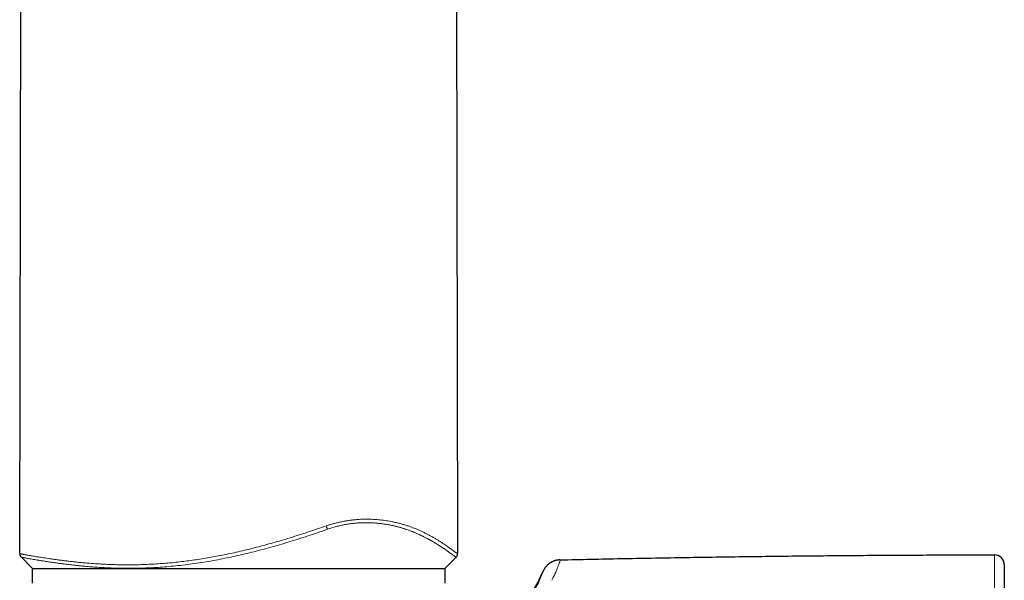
# Model space of a CAD drawing. Header units: millimetres. Extents: x 8 to 727, y 12 to 719.
# Tile 7 of 73: x 181 to 231, y 546 to 575. Entities that reach past the tile are written whole.
import ezdxf

# ---------------------------------------------------------------- set-up
doc = ezdxf.new("R2010")
doc.units = ezdxf.units.MM

msp = doc.modelspace()

# ---------------------------------------------------------------- linework, layer by layer
at = {"color": 7, "linetype": 'Continuous', "lineweight": 30}
for p, q in [((203.516, 547.787), (203.281, 682.33)), ((181.204, 547.795), (181.276, 589.098)), ((181.279, 547.615), (181.864, 547.03)), ((202.864, 547.03), (203.442, 547.608)), ((181.864, 547.03), (202.864, 547.03)), ((181.864, 546.282), (181.864, 547.03)), ((202.864, 547.03), (202.864, 546.282)), ((207.852, 546.86), (207.848, 546.847))]:
    msp.add_line(p, q, dxfattribs=at)
at = {"color": 252, "linetype": 'Continuous', "lineweight": 0}
msp.add_line((208.309, 546.426), (208.362, 546.531), dxfattribs=at)
at = {"color": 7, "linetype": 'Continuous', "lineweight": 30}
msp.add_arc((230.864, 547.223), 0.5, 0, 90.0287, dxfattribs=at)
at = {"color": 252, "linetype": 'Continuous', "lineweight": 0}
for points, knots in [([(196.82, 549.202), (196.882, 549.222), (197.007, 549.262), (197.196, 549.315), (197.384, 549.363), (197.573, 549.405), (197.761, 549.441), (197.948, 549.471), (198.133, 549.496), (198.314, 549.515), (198.493, 549.529), (198.675, 549.538), (198.859, 549.541), (199.046, 549.539), (199.227, 549.532), (199.402, 549.52), (199.57, 549.505), (199.731, 549.485), (199.887, 549.463), (200.038, 549.438), (200.207, 549.406), (200.392, 549.367), (200.588, 549.318), (200.774, 549.265), (200.952, 549.21), (201.12, 549.152), (201.28, 549.091), (201.438, 549.027), (201.592, 548.96), (201.743, 548.889), (201.887, 548.818), (202.024, 548.747), (202.165, 548.671), (202.31, 548.59), (202.454, 548.505), (202.588, 548.423), (202.712, 548.345), (202.825, 548.27), (202.929, 548.199), (203.023, 548.133), (203.108, 548.071), (203.185, 548.014), (203.255, 547.962), (203.317, 547.916), (203.37, 547.877), (203.416, 547.844), (203.452, 547.818), (203.481, 547.799), (203.501, 547.788), (203.513, 547.783), (203.515, 547.786), (203.516, 547.787)], [0, 0, 0, 0, 0.013098, 0.026135, 0.03914, 0.052142, 0.065169, 0.078251, 0.091335, 0.104339, 0.117289, 0.130219, 0.144714, 0.159218, 0.173662, 0.187991, 0.202237, 0.216175, 0.230082, 0.24398, 0.257888, 0.27817, 0.298414, 0.318531, 0.33855, 0.358498, 0.378401, 0.398276, 0.420128, 0.441985, 0.463869, 0.485767, 0.507623, 0.535332, 0.562943, 0.590479, 0.617958, 0.645401, 0.672335, 0.699267, 0.726215, 0.753195, 0.780719, 0.808318, 0.835999, 0.863697, 0.891353, 0.918493, 0.945634, 0.972796, 1, 1, 1, 1]), ([(203.441, 547.609), (203.44, 547.608), (203.439, 547.606), (203.427, 547.611), (203.406, 547.623), (203.376, 547.642), (203.338, 547.669), (203.288, 547.705), (203.242, 547.738), (203.207, 547.764), (203.189, 547.777), (203.169, 547.792), (203.149, 547.807), (203.128, 547.822), (203.091, 547.849), (203.036, 547.889), (202.957, 547.945), (202.885, 547.996), (202.822, 548.039), (202.774, 548.071), (202.724, 548.105), (202.674, 548.138), (202.612, 548.178), (202.537, 548.225), (202.444, 548.283), (202.331, 548.351), (202.24, 548.404), (202.177, 548.439), (202.159, 548.449), (202.141, 548.459), (202.122, 548.469), (202.104, 548.48), (202.085, 548.49), (202.056, 548.506), (202.014, 548.529), (201.956, 548.56), (201.891, 548.594), (201.831, 548.625), (201.779, 548.651), (201.735, 548.673), (201.688, 548.696), (201.638, 548.72), (201.586, 548.745), (201.529, 548.771), (201.466, 548.799), (201.401, 548.828), (201.342, 548.853), (201.291, 548.875), (201.237, 548.897), (201.176, 548.921), (201.087, 548.955), (200.977, 548.995), (200.851, 549.038), (200.72, 549.08), (200.607, 549.113), (200.513, 549.139), (200.446, 549.156), (200.379, 549.173), (200.312, 549.189), (200.246, 549.205), (200.179, 549.219), (200.098, 549.236), (200.002, 549.255), (199.891, 549.274), (199.78, 549.292), (199.67, 549.308), (199.561, 549.321), (199.448, 549.334), (199.332, 549.344), (199.214, 549.352), (199.098, 549.358), (198.982, 549.362), (198.867, 549.363), (198.753, 549.363), (198.606, 549.359), (198.426, 549.349), (198.209, 549.329), (197.991, 549.3), (197.772, 549.264), (197.551, 549.218), (197.328, 549.163), (197.104, 549.099), (196.956, 549.049), (196.882, 549.024)], [0, 0, 0, 0, 0.017182, 0.045544, 0.073932, 0.102381, 0.130499, 0.161291, 0.192441, 0.200664, 0.208916, 0.217196, 0.225507, 0.233847, 0.24222, 0.267086, 0.292648, 0.31893, 0.331577, 0.344391, 0.357375, 0.370113, 0.381542, 0.401067, 0.421197, 0.441942, 0.470286, 0.473537, 0.476802, 0.480081, 0.483374, 0.486682, 0.490003, 0.493339, 0.502182, 0.511986, 0.522757, 0.534502, 0.541047, 0.547862, 0.55495, 0.562858, 0.570568, 0.577825, 0.588048, 0.597196, 0.60526, 0.612236, 0.618117, 0.626599, 0.636206, 0.652262, 0.667348, 0.681453, 0.697727, 0.704975, 0.712111, 0.719133, 0.726041, 0.732835, 0.739515, 0.746081, 0.756912, 0.767472, 0.77776, 0.787775, 0.797518, 0.806989, 0.817468, 0.827239, 0.836799, 0.84615, 0.855294, 0.864236, 0.872978, 0.889208, 0.905205, 0.921002, 0.936632, 0.952368, 0.968144, 0.984007, 1, 1, 1, 1]), ([(181.204, 547.795), (181.205, 547.794), (181.206, 547.791), (181.221, 547.785), (181.245, 547.778), (181.279, 547.77), (181.322, 547.761), (181.374, 547.75), (181.436, 547.739), (181.507, 547.726), (181.588, 547.712), (181.68, 547.696), (181.782, 547.678), (181.893, 547.66), (182.013, 547.64), (182.142, 547.619), (182.277, 547.597), (182.42, 547.575), (182.571, 547.552), (182.737, 547.527), (182.919, 547.501), (183.118, 547.473), (183.326, 547.445), (183.543, 547.418), (183.767, 547.391), (183.998, 547.366), (184.235, 547.341), (184.49, 547.317), (184.764, 547.293), (185.058, 547.272), (185.36, 547.253), (185.669, 547.238), (185.985, 547.226), (186.309, 547.218), (186.651, 547.215), (187.012, 547.216), (187.392, 547.224), (187.776, 547.239), (188.164, 547.26), (188.558, 547.288), (188.955, 547.323), (189.346, 547.363), (189.729, 547.41), (190.103, 547.461), (190.48, 547.518), (190.858, 547.581), (191.237, 547.649), (191.627, 547.726), (192.03, 547.81), (192.444, 547.904), (192.859, 548.003), (193.275, 548.108), (193.691, 548.219), (194.108, 548.335), (194.54, 548.461), (194.986, 548.596), (195.446, 548.74), (195.905, 548.89), (196.363, 549.043), (196.667, 549.149), (196.82, 549.202)], [0, 0, 0, 0, 0.0142003, 0.0283446, 0.0424454, 0.0565157, 0.0705688, 0.0843675, 0.0981759, 0.1120075, 0.1258761, 0.1400596, 0.1542899, 0.1685064, 0.1826636, 0.1967748, 0.2106033, 0.224414, 0.238219, 0.2520296, 0.2677445, 0.2834974, 0.2993042, 0.3151013, 0.3308234, 0.3464853, 0.3621015, 0.3776855, 0.3954723, 0.4132509, 0.4310378, 0.4488485, 0.4666984, 0.4846075, 0.5025389, 0.5225522, 0.5424965, 0.5623919, 0.582258, 0.6021135, 0.6219764, 0.6418701, 0.6601481, 0.6784577, 0.6967822, 0.7150582, 0.7332831, 0.7514696, 0.7712798, 0.791073, 0.8108629, 0.8306623, 0.8504837, 0.8703387, 0.8902416, 0.9121855, 0.9341429, 0.9560868, 0.9780344, 1, 1, 1, 1]), ([(196.882, 549.024), (196.713, 548.966), (196.38, 548.85), (195.885, 548.685), (195.4, 548.528), (194.921, 548.379), (194.437, 548.235), (193.958, 548.098), (193.486, 547.971), (193.03, 547.854), (192.576, 547.744), (192.121, 547.641), (191.653, 547.543), (191.178, 547.451), (190.698, 547.367), (190.22, 547.293), (189.745, 547.228), (189.273, 547.173), (188.812, 547.128), (188.368, 547.093), (187.94, 547.067), (187.519, 547.05), (187.099, 547.04), (186.747, 547.037), (186.47, 547.039), (186.266, 547.043), (186.067, 547.048), (185.866, 547.054), (185.664, 547.063), (185.483, 547.072), (185.324, 547.081), (185.186, 547.089), (185.047, 547.099), (184.91, 547.109), (184.779, 547.119), (184.655, 547.129), (184.543, 547.139), (184.436, 547.149), (184.334, 547.159), (184.231, 547.169), (184.127, 547.18), (184.031, 547.19), (183.923, 547.202), (183.802, 547.216), (183.657, 547.233), (183.488, 547.254), (183.308, 547.277), (183.122, 547.302), (182.95, 547.327), (182.77, 547.353), (182.583, 547.382), (182.394, 547.411), (182.214, 547.44), (182.048, 547.467), (181.897, 547.493), (181.764, 547.515), (181.654, 547.535), (181.564, 547.551), (181.49, 547.565), (181.428, 547.577), (181.375, 547.587), (181.332, 547.597), (181.301, 547.605), (181.283, 547.611), (181.281, 547.614), (181.28, 547.615)], [0, 0, 0, 0, 0.024548, 0.048509, 0.071905, 0.094756, 0.11779, 0.14167, 0.163871, 0.185788, 0.207441, 0.229387, 0.251656, 0.275129, 0.298485, 0.32179, 0.345201, 0.368674, 0.392246, 0.414591, 0.43624, 0.458167, 0.480416, 0.503013, 0.51499, 0.525892, 0.537026, 0.548395, 0.560003, 0.571851, 0.579969, 0.588198, 0.59654, 0.604995, 0.613387, 0.620719, 0.628273, 0.634725, 0.641332, 0.648096, 0.655016, 0.661984, 0.66756, 0.676975, 0.687192, 0.698212, 0.71373, 0.727593, 0.741488, 0.755414, 0.773175, 0.791081, 0.809326, 0.828202, 0.846735, 0.864898, 0.882687, 0.897941, 0.912769, 0.927417, 0.942525, 0.958093, 0.974123, 0.990612, 1, 1, 1, 1]), ([(196.82, 549.202), (196.826, 549.184), (196.837, 549.151), (196.854, 549.103), (196.869, 549.06), (196.877, 549.036), (196.882, 549.024)], [0, 0, 0, 0, 0.256021, 0.5, 0.743979, 1, 1, 1, 1]), ([(208.362, 546.531), (208.398, 546.604), (208.469, 546.75), (208.55, 546.935), (208.616, 547.096), (208.674, 547.245), (208.718, 547.365), (208.741, 547.451), (208.747, 547.462), (208.749, 547.467)], [0, 0, 0, 0, 0.1249836, 0.2499703, 0.3748648, 0.4999931, 0.6668091, 0.8271073, 1, 1, 1, 1]), ([(230.864, 547.723), (230.864, 547.722), (230.864, 547.719), (230.864, 547.698), (230.864, 547.663), (230.864, 547.616), (230.864, 547.556), (230.864, 547.483), (230.864, 547.399), (230.864, 547.303), (230.864, 547.194), (230.864, 547.073), (230.864, 546.94), (230.864, 546.795), (230.864, 546.638), (230.864, 546.472), (230.864, 546.296), (230.864, 546.11), (230.864, 545.915), (230.864, 545.777), (230.864, 545.707)], [0, 0, 0, 0, 0.056197, 0.112327, 0.168402, 0.224435, 0.280437, 0.335417, 0.390383, 0.44534, 0.500294, 0.556247, 0.612204, 0.668165, 0.724132, 0.780103, 0.835079, 0.890056, 0.945031, 1, 1, 1, 1]), ([(207.852, 546.86), (207.849, 546.849), (207.841, 546.826), (207.774, 546.645), (207.666, 546.371), (207.535, 546.108), (207.471, 545.979)], [0, 0, 0, 0, 0.249439, 0.499339, 0.753996, 1, 1, 1, 1])]:
    msp.add_open_spline(points, degree=3, knots=knots, dxfattribs=at)
at = {"color": 7, "linetype": 'Continuous', "lineweight": 30}
for points, knots in [([(181.204, 547.795), (181.204, 547.784), (181.205, 547.761), (181.211, 547.728), (181.222, 547.697), (181.237, 547.668), (181.255, 547.641), (181.27, 547.624), (181.278, 547.616)], [0, 0, 0, 0, 0.149204, 0.298673, 0.456351, 0.627355, 0.809728, 1, 1, 1, 1]), ([(203.442, 547.608), (203.453, 547.621), (203.476, 547.646), (203.499, 547.691), (203.513, 547.738), (203.515, 547.77), (203.516, 547.787)], [0, 0, 0, 0, 0.234732, 0.471018, 0.724035, 1, 1, 1, 1]), ([(208.719, 547.466), (208.714, 547.466), (208.695, 547.465), (208.661, 547.462), (208.619, 547.456), (208.582, 547.45), (208.552, 547.444), (208.529, 547.439), (208.509, 547.434), (208.492, 547.429), (208.479, 547.425), (208.466, 547.421), (208.453, 547.417), (208.436, 547.411), (208.414, 547.404), (208.387, 547.394), (208.356, 547.381), (208.319, 547.364), (208.276, 547.342), (208.233, 547.317), (208.197, 547.293), (208.171, 547.275), (208.15, 547.259), (208.132, 547.244), (208.114, 547.229), (208.092, 547.209), (208.071, 547.189), (208.052, 547.17), (208.031, 547.146), (208.01, 547.122), (207.989, 547.096), (207.972, 547.073), (207.955, 547.048), (207.94, 547.025), (207.927, 547.005), (207.915, 546.985), (207.903, 546.964), (207.892, 546.944), (207.882, 546.923), (207.874, 546.907), (207.868, 546.893), (207.867, 546.891), (207.866, 546.89)], [0, 0, 0, 0, 0.0102802, 0.040653, 0.0754162, 0.1040442, 0.1269132, 0.1465185, 0.16741, 0.1900437, 0.2136833, 0.2325307, 0.2472193, 0.2691741, 0.2965298, 0.3258426, 0.3566204, 0.388683, 0.4282034, 0.4672598, 0.4926987, 0.5138117, 0.5302346, 0.541073, 0.5557285, 0.5747683, 0.594171, 0.6111521, 0.6260351, 0.6583138, 0.6832282, 0.7094629, 0.7351268, 0.7728123, 0.8085227, 0.840156, 0.8706301, 0.9065968, 0.9451815, 0.9643385, 0.9829602, 1, 1, 1, 1]), ([(208.749, 547.468), (209.781, 547.49), (211.845, 547.535), (214.941, 547.59), (218.037, 547.636), (221.182, 547.673), (224.377, 547.701), (227.62, 547.719), (229.783, 547.722), (230.864, 547.723)], [0, 0, 0, 0, 0.140008, 0.280014, 0.420018, 0.56002, 0.706685, 0.853345, 1, 1, 1, 1]), ([(204.58, 543.77), (204.587, 543.772), (204.67, 543.8), (204.828, 543.855), (205.052, 543.941), (205.27, 544.035), (205.482, 544.138), (205.687, 544.248), (205.885, 544.367), (206.077, 544.496), (206.263, 544.636), (206.431, 544.777), (206.582, 544.917), (206.719, 545.055), (206.852, 545.201), (206.982, 545.357), (207.108, 545.521), (207.229, 545.693), (207.347, 545.874), (207.461, 546.065), (207.568, 546.259), (207.668, 546.456), (207.763, 546.654), (207.822, 546.79), (207.852, 546.86)], [0, 0, 0, 0, 0.004219, 0.056351, 0.107772, 0.158617, 0.209039, 0.259212, 0.308436, 0.357813, 0.407563, 0.457924, 0.498824, 0.540409, 0.582817, 0.626186, 0.670656, 0.715539, 0.761752, 0.809426, 0.858689, 0.904296, 0.95137, 1, 1, 1, 1]), ([(207.867, 546.893), (207.865, 546.888), (207.859, 546.875), (207.854, 546.863), (207.85, 546.855)], [0, 0, 0, 0, 0.384631, 1, 1, 1, 1]), ([(231.364, 547.223), (231.364, 547.222), (231.364, 547.22), (231.364, 547.199), (231.364, 547.167), (231.364, 547.121), (231.364, 547.073), (231.364, 547.028), (231.364, 546.991), (231.364, 546.952), (231.364, 546.909), (231.364, 546.863), (231.364, 546.814), (231.364, 546.762), (231.364, 546.689), (231.364, 546.591), (231.364, 546.462), (231.364, 546.321), (231.364, 546.169), (231.364, 546.006), (231.364, 545.833), (231.364, 545.649), (231.364, 545.455), (231.364, 545.248), (231.364, 545.031), (231.364, 544.804), (231.364, 544.568), (231.364, 544.323), (231.364, 544.105), (231.364, 543.92), (231.364, 543.771), (231.364, 543.619), (231.364, 543.463), (231.364, 543.305), (231.364, 543.144), (231.364, 542.935), (231.364, 542.675), (231.364, 542.36), (231.364, 542.037), (231.364, 541.706), (231.364, 541.369), (231.364, 541.027), (231.364, 540.679), (231.364, 540.325), (231.364, 540.081), (231.364, 539.96)], [0, 0, 0, 0, 0.027742, 0.055519, 0.083348, 0.111246, 0.139231, 0.15301, 0.166817, 0.180652, 0.194518, 0.208417, 0.22235, 0.23632, 0.250329, 0.277857, 0.305468, 0.333176, 0.360995, 0.388938, 0.416516, 0.44424, 0.472122, 0.500175, 0.528544, 0.556794, 0.584938, 0.612988, 0.640957, 0.656623, 0.67227, 0.687899, 0.703514, 0.719116, 0.734708, 0.750292, 0.778842, 0.80721, 0.835411, 0.863459, 0.891371, 0.918666, 0.945859, 0.972965, 1, 1, 1, 1])]:
    msp.add_open_spline(points, degree=3, knots=knots, dxfattribs=at)

doc.saveas('drawing.dxf')
